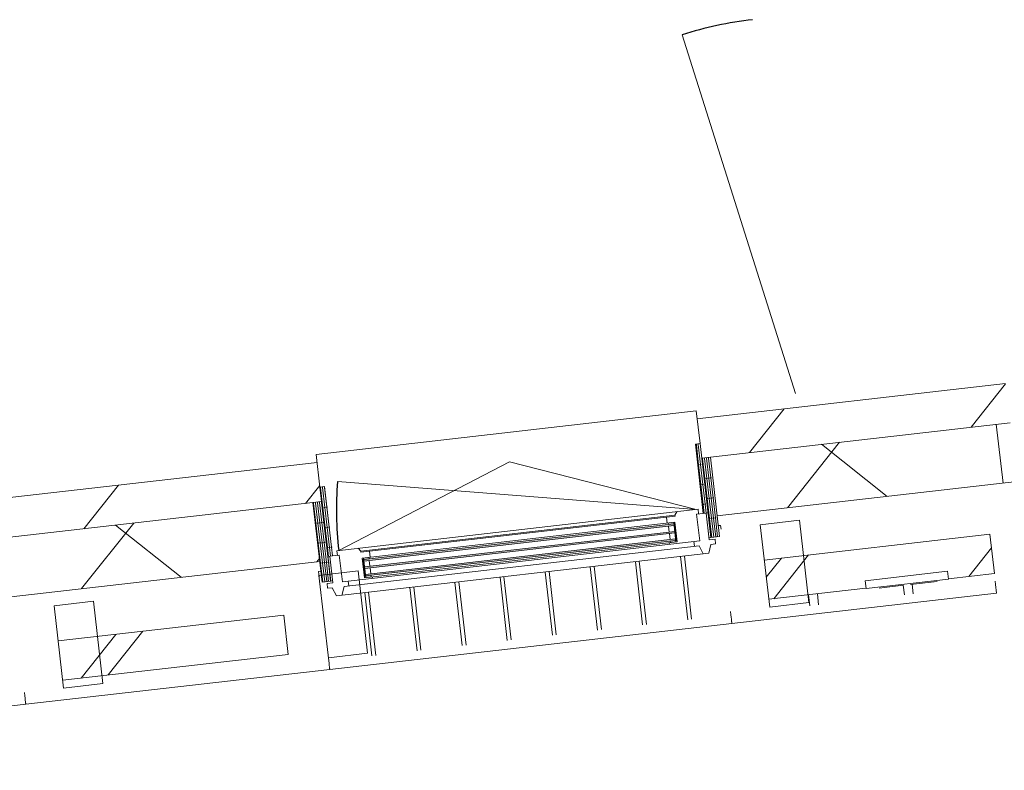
# Model space of a CAD drawing. Header units: metres. Extents: x 136266 to 136452, y 453403 to 453560.
# Tile 126 of 133: x 136324.93 to 136327.42, y 453534.26 to 453536.16. Entities that reach past the tile are written whole.
import ezdxf

# ---------------------------------------------------------------- set-up
doc = ezdxf.new("R2010")
doc.units = ezdxf.units.M
doc.layers.add('A-DETL-BEBOUWING', color=253, linetype='Continuous', lineweight=9)
doc.layers.add('A-DETL-GENF-4', color=252, linetype='Continuous', lineweight=9)
pattern_1 = [(76.77799999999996, (1020.113961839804, 631.9547653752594), (-389.3964602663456, 91.48987229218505), [])]

# ---------------------------------------------------------------- blocks, each defined once
blk = doc.blocks.new('859-DO-0010 29-09-2022')
at = {"layer": 'A-DETL-BEBOUWING'}
h = blk.add_hatch(dxfattribs=at)
h.set_pattern_fill('FP_1243', color=256, angle=45.00000000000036, style=0, pattern_type=2)
h.set_pattern_definition([(76.77800000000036, (32199.25986538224, 87555.47061238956), (-412.9549461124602, 97.02500956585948), []), (166.7780000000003, (32199.25986538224, 87555.47061238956), (-97.02500956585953, -412.9549461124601), [])])
h.paths.add_polyline_path([(29904.00327453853, 86133.5706925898), (30286.33333705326, 86370.42218262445), (30206.55572454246, 86497.45123973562), (29825.00886134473, 86261.08493761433), (29874.62609027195, 86180.991887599)])
h.paths.add_polyline_path([(31147.47953845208, 86903.89778639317), (31816.50427734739, 87318.35514094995), (31736.72666483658, 87445.38419806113), (31068.4851252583, 87031.41203141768), (31123.51115496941, 86942.58799498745)])
h.paths.add_polyline_path([(32677.65047874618, 87851.83074471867), (33297.36970956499, 88235.74359284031), (33218.37529637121, 88363.25783786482), (32598.65606555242, 87979.34498974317), (32653.68209526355, 87890.52095331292)])
h.paths.add_polyline_path([(34257.12692711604, 88830.30820947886), (34494.51609542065, 88977.36956756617), (34415.52168222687, 89104.88381259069), (34178.13251392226, 88957.82245450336), (34199.29510726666, 88923.66140432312)])
h = blk.add_hatch(dxfattribs=at)
h.set_pattern_fill('FP_1242', color=256, angle=45.00000000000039, style=0, pattern_type=2)
h.set_pattern_definition([(76.77800000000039, (32317.75116291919, 87364.19822807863), (-389.3964602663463, 91.48987229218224), []), (76.77800000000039, (33337.86512475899, 87996.15440766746), (-389.3964602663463, 91.48987229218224), [])])
h.paths.add_polyline_path([(30022.49489432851, 85942.29932505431), (30314.7148903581, 86123.32809643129), (30262.05194822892, 86208.33759311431), (29969.83195219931, 86027.30882173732), (29996.1634232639, 85984.8040733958)])
h.paths.add_polyline_path([(31356.08122472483, 86768.44913751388), (31844.88583065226, 87071.2610547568), (31792.22288852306, 87156.27055143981), (31303.41828259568, 86853.45863419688), (31329.74975366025, 86810.95388585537)])
h.paths.add_polyline_path([(32886.25216501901, 87716.3820958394), (33096.82068830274, 87846.82820349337), (33086.81495801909, 87862.97963865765), (33265.33490105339, 87973.57181712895), (33275.86748947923, 87957.7467678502), (33375.05677094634, 88019.19401308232), (33322.39382881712, 88104.20350976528), (32833.58922288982, 87801.39159252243), (32859.92069395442, 87758.8868441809)])
h.paths.add_polyline_path([(34416.42310531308, 88664.3150541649), (34613.00771521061, 88786.09820003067), (34560.34477308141, 88871.10769671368), (34363.76016318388, 88749.32455084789), (34390.09163424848, 88706.81980250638)])
h = blk.add_hatch(dxfattribs=at)
h.set_pattern_fill('FP_841', color=256, angle=44.99999999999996, style=0, pattern_type=2)
h.set_pattern_definition(pattern_1)
h.paths.add_polyline_path([(32579.95397628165, 87967.75914247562), (33248.12862020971, 88381.68986761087), (33195.46567808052, 88466.69936429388), (32527.29103415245, 88052.76863915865), (32560.46868769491, 87999.21265624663)])
h = blk.add_hatch(dxfattribs=at)
h.set_pattern_fill('FP_1658', color=256, angle=121.7780000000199, style=0, pattern_type=2)
h.set_pattern_definition([(301.7780000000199, (32518.20908218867, 87974.82571535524), (-43.18482431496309, -26.75277460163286), [50.8, 0, 0, 0]), (301.7780000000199, (32522.52756462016, 87977.5009928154), (-43.18482431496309, -26.75277460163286), [50.8, 0, 0, 0]), (301.7780000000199, (32526.84604705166, 87980.17627027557), (-43.18482431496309, -26.75277460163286), [50.8, 0, 0, 0]), (301.7780000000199, (32531.16452948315, 87982.85154773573), (-43.18482431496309, -26.75277460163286), [50.8, 0, 0, 0]), (301.7780000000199, (32535.48301191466, 87985.52682519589), (-43.18482431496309, -26.75277460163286), [50.8, 0, 0, 0]), (301.7780000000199, (32539.80149434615, 87988.20210265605), (-43.18482431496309, -26.75277460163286), [50.8, 0, 0, 0]), (301.7780000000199, (32544.11997677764, 87990.87738011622), (-43.18482431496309, -26.75277460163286), [50.8, 0, 0, 0]), (301.7780000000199, (32548.43845920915, 87993.55265757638), (-43.18482431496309, -26.75277460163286), [50.8, 0, 0, 0]), (301.7780000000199, (32552.75694164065, 87996.22793503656), (-43.18482431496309, -26.75277460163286), [50.8, 0, 0, 0]), (301.7780000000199, (32557.07542407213, 87998.9032124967), (-43.18482431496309, -26.75277460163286), [50.8, 0, 0, 0])])
h.paths.add_polyline_path([(32579.95397628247, 87967.75914247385), (32560.46868769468, 87999.21265624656), (32550.26754809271, 87992.89310319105), (32643.48095566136, 87842.42629406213), (32653.68209526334, 87848.74584711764)])
h = blk.add_hatch(dxfattribs=at)
h.set_pattern_fill('FP_939', color=256, angle=180, style=0, pattern_type=2)
h.set_pattern_definition([(301.778, (32556.39603511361, 87954.95739596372), (-43.1848243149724, -26.75277460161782), [50.8, 0, 0, 0]), (301.778, (32560.71403511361, 87957.63339596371), (-43.1848243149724, -26.75277460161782), [50.8, 0, 0, 0]), (301.778, (32565.03303511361, 87960.30839596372), (-43.1848243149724, -26.75277460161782), [50.8, 0, 0, 0]), (301.778, (32569.35103511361, 87962.98339596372), (-43.1848243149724, -26.75277460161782), [50.8, 0, 0, 0]), (301.778, (32573.67003511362, 87965.65939596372), (-43.1848243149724, -26.75277460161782), [50.8, 0, 0, 0]), (301.778, (32577.98803511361, 87968.33439596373), (-43.1848243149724, -26.75277460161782), [50.8, 0, 0, 0]), (301.778, (32582.30703511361, 87971.00939596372), (-43.1848243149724, -26.75277460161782), [50.8, 0, 0, 0]), (301.778, (32586.62503511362, 87973.68439596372), (-43.1848243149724, -26.75277460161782), [50.8, 0, 0, 0]), (301.778, (32590.94403511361, 87976.36039596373), (-43.1848243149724, -26.75277460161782), [50.8, 0, 0, 0]), (301.778, (32595.26203511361, 87979.03539596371), (-43.1848243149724, -26.75277460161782), [50.8, 0, 0, 0])])
h.paths.add_polyline_path([(32598.65606553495, 87979.34498974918), (32579.9539762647, 87967.75914248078), (32686.85974878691, 87795.18986421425), (32705.56183805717, 87806.77571148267), (32602.45145333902, 87973.21840445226)])
h = blk.add_hatch(dxfattribs=at)
h.set_pattern_fill('FP_967', color=256, angle=-58.22199999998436, style=0, pattern_type=2)
h.set_pattern_definition([(166.7780000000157, (143392.0232077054, 26147.509453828), (-91.48987229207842, -389.3964602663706), []), (166.7780000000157, (142760.0679021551, 27167.62341402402), (-91.48987229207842, -389.3964602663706), [])])
h.paths.add_polyline_path([(32871.20207165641, 87930.56308166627), (32786.19257497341, 87877.90013953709), (32896.78475344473, 87699.38019650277), (32981.79425012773, 87752.04313863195), (32936.20693484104, 87825.63102740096)])
h = blk.add_hatch(color=256, dxfattribs=at)
h.paths.add_polyline_path([(32585.39645511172, 87789.97449908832), (32573.4951255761, 87782.60168719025), (32575.60164326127, 87779.20130732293), (32587.50297279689, 87786.574119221)])
h.paths.add_polyline_path([(32609.62140849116, 87750.87013061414), (32597.72007895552, 87743.49731871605), (32599.8265966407, 87740.09693884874), (32611.72792617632, 87747.46975074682)])
h.paths.add_polyline_path([(31924.87266588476, 87380.78343874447), (31912.97133634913, 87373.41062684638), (31915.07785403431, 87370.01024697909), (31926.97918356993, 87377.38305887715)])
h.paths.add_polyline_path([(31949.09761926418, 87341.6790702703), (31937.19628972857, 87334.30625837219), (31939.30280741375, 87330.90587850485), (31951.20413694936, 87338.27869040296)])
for points in [[(32587.50297279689, 87786.574119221), (31915.07785403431, 87370.01024697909), (31917.18437171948, 87366.60986711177), (32589.60949048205, 87783.17373935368)], [(32597.50893180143, 87770.42231485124), (31925.08381303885, 87353.8584426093), (31927.19033072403, 87350.45806274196), (32599.6154494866, 87767.02193498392)], [(32607.51489080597, 87754.27051048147), (31935.08977204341, 87337.70663823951), (31937.19628972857, 87334.30625837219), (32609.62140849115, 87750.87013061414)]]:
    blk.add_hatch(color=256, dxfattribs=at).paths.add_polyline_path(points)
h = blk.add_hatch(dxfattribs=at)
h.set_pattern_fill('FP_841', color=256, angle=44.99999999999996, style=0, pattern_type=2)
h.set_pattern_definition(pattern_1)
h.paths.add_polyline_path([(31049.78303598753, 87019.8261841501), (31756.21195342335, 87457.45523324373), (31703.54901129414, 87542.46472992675), (30997.12009385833, 87104.8356808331), (31030.29774740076, 87051.27969792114)])
h = blk.add_hatch(dxfattribs=at)
h.set_pattern_fill('FP_1659', color=256, angle=121.7780000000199, style=0, pattern_type=2)
h.set_pattern_definition([(301.7780000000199, (31777.38192201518, 87515.88713335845), (43.18482431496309, 26.75277460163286), [50.8, 0, 0, 0]), (301.7780000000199, (31773.06343958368, 87513.21185589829), (43.18482431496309, 26.75277460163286), [50.8, 0, 0, 0]), (301.7780000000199, (31768.74495715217, 87510.53657843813), (43.18482431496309, 26.75277460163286), [50.8, 0, 0, 0]), (301.7780000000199, (31764.42647472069, 87507.86130097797), (43.18482431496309, 26.75277460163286), [50.8, 0, 0, 0]), (301.7780000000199, (31760.10799228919, 87505.1860235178), (43.18482431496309, 26.75277460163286), [50.8, 0, 0, 0]), (301.7780000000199, (31755.78950985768, 87502.51074605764), (43.18482431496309, 26.75277460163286), [50.8, 0, 0, 0]), (301.7780000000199, (31751.47102742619, 87499.83546859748), (43.18482431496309, 26.75277460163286), [50.8, 0, 0, 0]), (301.7780000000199, (31747.15254499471, 87497.16019113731), (43.18482431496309, 26.75277460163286), [50.8, 0, 0, 0]), (301.7780000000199, (31742.8340625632, 87494.48491367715), (43.18482431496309, 26.75277460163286), [50.8, 0, 0, 0]), (301.7780000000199, (31738.5155801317, 87491.80963621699), (43.18482431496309, 26.75277460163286), [50.8, 0, 0, 0])])
h.paths.add_polyline_path([(31755.34132004, 87481.64704733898), (31746.9278044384, 87495.22830007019), (31736.72666483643, 87488.90874701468), (31829.94007240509, 87338.44193788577), (31840.14121200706, 87344.76149094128), (31766.4130930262, 87463.77478629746)])
h = blk.add_hatch(dxfattribs=at)
h.set_pattern_fill('FP_419', color=256, angle=121.7780000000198, style=0, pattern_type=2)
h.set_pattern_definition([(301.7780000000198, (31778.16512133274, 87472.84777231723), (43.18482431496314, 26.75277460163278), [50.8, 0, 0, 0]), (301.7780000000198, (31773.84663890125, 87470.17249485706), (43.18482431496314, 26.75277460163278), [50.8, 0, 0, 0]), (301.7780000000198, (31769.52815646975, 87467.4972173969), (43.18482431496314, 26.75277460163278), [50.8, 0, 0, 0]), (301.7780000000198, (31765.20967403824, 87464.82193993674), (43.18482431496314, 26.75277460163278), [50.8, 0, 0, 0]), (301.7780000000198, (31760.89119160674, 87462.14666247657), (43.18482431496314, 26.75277460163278), [50.8, 0, 0, 0]), (301.7780000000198, (31756.57270917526, 87459.47138501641), (43.18482431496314, 26.75277460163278), [50.8, 0, 0, 0]), (301.7780000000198, (31752.25422674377, 87456.79610755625), (43.18482431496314, 26.75277460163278), [50.8, 0, 0, 0]), (301.7780000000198, (31747.93574431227, 87454.12083009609), (43.18482431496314, 26.75277460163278), [50.8, 0, 0, 0]), (301.7780000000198, (31743.61726188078, 87451.44555263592), (43.18482431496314, 26.75277460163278), [50.8, 0, 0, 0]), (301.7780000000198, (31739.29877944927, 87448.77027517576), (43.18482431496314, 26.75277460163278), [50.8, 0, 0, 0])])
h.paths.add_polyline_path([(31756.21195342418, 87457.45523324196), (31737.50986415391, 87445.86938597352), (31844.41563667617, 87273.30010770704), (31863.11772594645, 87284.88595497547)])
h = blk.add_hatch(dxfattribs=at)
h.set_pattern_fill('FP_968', color=256, angle=-58.22199999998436, style=0, pattern_type=2)
h.set_pattern_definition([(166.7780000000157, (141479.3095323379, 24962.59325592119), (-91.48987229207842, -389.3964602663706), []), (166.7780000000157, (140847.3542267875, 25982.70721611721), (-91.48987229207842, -389.3964602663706), [])])
h.paths.add_polyline_path([(31914.84523397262, 87338.10498271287), (31829.83573728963, 87285.44204058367), (31940.42791576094, 87106.92209754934), (32025.43741244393, 87159.58503967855), (31979.85009715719, 87233.17292844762)])
for centre, radius, start, end in [((32725.43769151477, 88216.65370796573), 953.9999999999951, 121.7780000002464, 132.7779999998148), ((32622.70978816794, 87843.67473350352), 911.0000000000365, 200.7780000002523, 211.7780000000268)]:
    blk.add_arc(centre, radius, start, end)
for p, q in [((32725.43769151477, 88216.65370796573), (32077.51950739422, 88916.88083303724)), ((33195.46567808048, 88466.69936429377), (32527.29103415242, 88052.76863915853)), ((32598.6560655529, 87979.34498974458), (33248.12862020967, 88381.68986761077)), ((33297.36970956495, 88235.74359284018), (33218.37529637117, 88363.2578378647)), ((32677.65047874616, 87851.83074471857), (33327.12303340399, 88254.17562258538)), ((33322.39382881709, 88104.20350976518), (32833.58922288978, 87801.39159252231)), ((33375.05677094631, 88019.19401308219), (33322.39382881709, 88104.20350976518)), ((31693.01642286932, 87559.46662926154), (32516.75844572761, 88069.77053849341)), ((32516.75844572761, 88069.77053849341), (32560.46868769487, 87999.21265624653)), ((33275.34063133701, 87957.42038196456), (33375.05677094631, 88019.19401308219)), ((33275.36806836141, 87957.37609261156), (33375.08420797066, 88019.14972372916)), ((33385.58935937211, 88002.19211374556), (33389.85390296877, 87995.30820847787)), ((33389.85390296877, 87995.30820847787), (33401.38847073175, 87976.68889553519)), ((32827.61028667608, 87621.2226823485), (33401.39456156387, 87976.67906360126)), ((33265.33490105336, 87973.57181712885), (33086.81495801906, 87862.97963865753)), ((33097.3475464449, 87845.97773932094), (33275.8674894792, 87956.56991779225)), ((33275.8674894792, 87956.56991779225), (33265.33490105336, 87973.57181712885)), ((32871.20207165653, 87930.5630816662), (32786.19257497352, 87877.90013953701)), ((32981.79425012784, 87752.0431386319), (32871.20207165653, 87930.5630816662)), ((33252.55734649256, 87939.18855725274), (33194.94745739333, 87903.49952986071)), ((33198.38025960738, 87905.62613302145), (33211.32786910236, 87884.72586194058)), ((33180.00291175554, 87894.24146137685), (33126.62953447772, 87861.17693107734)), ((33179.26803671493, 87893.78621010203), (33192.21564620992, 87872.88593902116)), ((32786.19257497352, 87877.90013953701), (32896.78475344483, 87699.38019650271)), ((33086.81495801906, 87862.97963865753), (33097.3475464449, 87845.97773932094)), ((32622.70978816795, 87843.67473350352), (31770.95944373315, 87520.49931557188)), ((32626.9602630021, 87846.30788060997), (31844.02279855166, 87361.28218360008)), ((32143.94912110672, 87751.56448547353), (32622.70978816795, 87843.67473350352)), ((32633.27981605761, 87836.10674100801), (32626.9602630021, 87846.30788060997)), ((32643.48095565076, 87842.42629405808), (32629.02934122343, 87833.47359390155)), ((32664.84014187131, 87775.6671361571), (32629.02934122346, 87833.47359390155)), ((32685.2424210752, 87788.30624226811), (32649.43162042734, 87846.11270001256)), ((32690.82230510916, 87830.56853861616), (32695.95269107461, 87833.7467861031)), ((32695.95269107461, 87833.7467861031), (32701.20366548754, 87825.27056593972)), ((32886.25216501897, 87716.3820958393), (33096.82068830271, 87846.82820349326)), ((32886.27960204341, 87716.33780648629), (33096.84812532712, 87846.78391414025)), ((32580.25590517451, 87807.76681233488), (31899.32983674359, 87385.93664587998)), ((32581.6421627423, 87805.52908969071), (31900.71609431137, 87383.6989232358)), ((32580.82473973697, 87817.72716331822), (32580.25590517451, 87807.76681233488)), ((32580.2559051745, 87807.76681233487), (32581.6421627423, 87805.52908969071)), ((31910.4210514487, 87371.83073858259), (32587.94674001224, 87791.5543873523)), ((32587.5029727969, 87786.57411922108), (31915.07785403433, 87370.01024697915)), ((31917.1843717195, 87366.60986711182), (32589.60949048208, 87783.17373935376)), ((32562.94007347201, 87793.94324242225), (32570.94484067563, 87781.02179892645)), ((32573.49512557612, 87782.60168719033), (32575.60164326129, 87779.201307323)), ((32585.39645511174, 87789.97449908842), (32611.72792617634, 87747.46975074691)), ((32585.39645511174, 87789.97449908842), (32614.27821107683, 87749.0496390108)), ((32614.27821107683, 87749.0496390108), (32587.94674001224, 87791.5543873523)), ((32611.72792617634, 87747.46975074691), (32587.94674001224, 87791.5543873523)), ((32682.60927396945, 87792.55671710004), (32686.85974880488, 87795.18986420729)), ((32697.99384557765, 87796.20568358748), (32685.2424210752, 87788.30624226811)), ((32694.11225903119, 87779.68499093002), (32704.31339863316, 87786.00454398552)), ((32698.89734656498, 87756.76986628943), (32694.11225903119, 87779.68499093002)), ((32704.31339863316, 87786.00454398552), (32697.99384557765, 87796.20568358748)), ((32991.50122498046, 87781.52205596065), (33006.26482914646, 87757.69037264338)), ((31890.40362708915, 87295.90773336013), (32664.84014187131, 87775.6671361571)), ((31892.15722304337, 87256.99854548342), (32698.89734656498, 87756.76986628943)), ((31899.27346504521, 87287.2864820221), (32668.60941002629, 87763.88610829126)), ((32597.50893180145, 87770.42231485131), (31925.08381303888, 87353.85844260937)), ((31927.19033072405, 87350.45806274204), (32599.61544948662, 87767.02193498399)), ((32607.514890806, 87754.27051048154), (31935.08977204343, 87337.7066382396)), ((32577.70816094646, 87775.80092745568), (32585.60760226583, 87763.04950295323)), ((32587.714119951, 87759.64912308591), (32595.61356127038, 87746.89769858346)), ((32652.08871736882, 87767.76769483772), (32658.40827042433, 87757.56655523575)), ((32668.60941002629, 87763.88610829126), (32686.99601702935, 87749.39705439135)), ((32972.38900208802, 87769.68213304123), (32987.15260625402, 87745.85044972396)), ((31848.27327338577, 87363.91533070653), (32143.94912110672, 87751.56448547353)), ((32614.27821107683, 87749.04963901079), (31936.75252251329, 87329.3259902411)), ((31937.1962897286, 87334.30625837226), (32609.62140849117, 87750.87013061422)), ((32597.27631174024, 87738.51705058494), (32599.3828294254, 87735.11667071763)), ((32597.72007895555, 87743.49731871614), (32599.82659664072, 87740.09693884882)), ((32896.78475344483, 87699.38019650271), (32981.79425012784, 87752.0431386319)), ((32637.72032511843, 87718.87101891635), (32722.55285061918, 87581.93278486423)), ((32646.22127478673, 87724.13731312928), (32731.05380028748, 87587.19907907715)), ((32539.95940393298, 87658.30863546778), (32624.79192943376, 87521.37040141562)), ((32548.46035360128, 87663.5749296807), (32633.29287910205, 87526.63669562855)), ((32811.81651559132, 87646.71725437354), (32816.06938780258, 87639.85218927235)), ((32816.06940379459, 87639.85218927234), (32811.81653158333, 87646.71725437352)), ((32816.06961702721, 87639.85181925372), (32819.17983143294, 87634.83125354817)), ((32819.17985474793, 87634.83124172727), (32816.06962808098, 87639.85182722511)), ((32822.02344758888, 87630.24106149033), (32819.18007171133, 87634.83089150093)), ((32819.18006875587, 87634.8308704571), (32822.02341617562, 87630.24108638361)), ((32824.4198904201, 87626.37267908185), (32822.02365645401, 87630.24072433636)), ((32822.02366400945, 87630.24068632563), (32824.41984849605, 87626.37272094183)), ((31956.26270539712, 87081.42788757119), (32827.61004639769, 87621.22304439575)), ((32826.21724448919, 87623.47135685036), (32824.42008877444, 87626.37235889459)), ((32824.42011295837, 87626.37229404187), (32827.60395556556, 87621.23287632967)), ((32827.60419584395, 87621.23251428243), (32826.2174262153, 87623.47106350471)), ((32442.19848274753, 87597.7462520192), (32527.03100824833, 87460.808017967)), ((32450.69943241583, 87603.01254623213), (32535.53195791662, 87466.07431217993)), ((31736.72666483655, 87488.90874701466), (31693.01642286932, 87559.46662926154)), ((31703.54901129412, 87542.46472992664), (30997.12009385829, 87104.835680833)), ((32344.43756156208, 87537.18386857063), (32429.2700870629, 87400.2456345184)), ((32352.93851123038, 87542.45016278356), (32437.7710367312, 87405.51192873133)), ((32255.17759004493, 87481.88777933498), (32340.01011554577, 87344.94954528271)), ((32246.67664037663, 87476.62148512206), (32331.50916587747, 87339.6832510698)), ((31737.50986415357, 87445.86938597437), (31068.48512525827, 87031.41203141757)), ((32148.91571919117, 87416.0591016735), (32233.74824469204, 87279.12086762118)), ((32157.41666885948, 87421.3253958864), (32242.24919436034, 87284.3871618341)), ((31890.15832181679, 87389.86290089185), (31899.32983674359, 87385.93664587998)), ((31900.71609431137, 87383.6989232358), (31899.32983674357, 87385.93664587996)), ((31899.32983674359, 87385.93664587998), (31900.71609431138, 87383.6989232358)), ((31927.42295078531, 87382.36332700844), (31919.41818358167, 87395.28477050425)), ((31926.97918356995, 87377.38305887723), (31924.87266588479, 87380.78343874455)), ((31844.02279855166, 87361.28218360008), (31850.34235160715, 87351.08104399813)), ((31936.75252251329, 87329.3259902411), (31910.4210514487, 87371.83073858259)), ((31910.42105144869, 87371.83073858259), (31939.30280741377, 87330.90587850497)), ((31912.97133634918, 87373.41062684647), (31939.30280741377, 87330.90587850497)), ((31936.75252251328, 87329.3259902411), (31912.97133634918, 87373.41062684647)), ((31936.98514257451, 87361.23125450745), (31929.08570125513, 87373.98267900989)), ((31946.99110157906, 87345.07945013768), (31939.09166025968, 87357.83087464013)), ((32051.15479800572, 87355.49671822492), (32135.98732350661, 87218.55848417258)), ((32059.65574767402, 87360.76301243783), (32144.48827317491, 87223.8247783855)), ((31914.84523397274, 87338.1049827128), (31829.83573728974, 87285.44204058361)), ((31834.19054723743, 87341.07508499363), (31870.00134788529, 87283.26862724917)), ((31854.59282644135, 87353.71419110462), (31840.14121199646, 87344.76149093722)), ((31850.34235160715, 87351.08104399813), (31854.5928264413, 87353.71419110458)), ((31854.5928264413, 87353.71419110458), (31890.40362708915, 87295.90773336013)), ((32025.43741244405, 87159.5850396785), (31914.84523397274, 87338.1049827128)), ((31935.08977204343, 87337.7066382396), (31946.99110157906, 87345.07945013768)), ((31951.20413694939, 87338.27869040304), (31949.09761926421, 87341.67907027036)), ((31955.86093953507, 87336.45819879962), (31953.7544218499, 87339.85857866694)), ((31147.47953845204, 86903.89778639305), (31816.50427734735, 87318.35514094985)), ((31824.60535007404, 87293.95162927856), (31829.67610371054, 87297.09293484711)), ((31831.7466998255, 87282.42393022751), (31824.60535007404, 87293.95162927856)), ((31829.83573728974, 87285.44204058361), (31944.68078797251, 87100.0570324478)), ((31870.00134788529, 87283.26862724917), (31857.24992338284, 87275.3691859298)), ((31863.1177259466, 87284.88595497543), (31867.3682007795, 87287.51910208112)), ((31904.05855257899, 87264.3713573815), (31899.27346504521, 87287.2864820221)), ((31909.47460464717, 87293.6060350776), (31903.15505159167, 87303.80717467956)), ((31953.39387682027, 87294.93433477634), (32038.22640232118, 87157.99610072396)), ((31961.89482648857, 87300.20062898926), (32046.72735198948, 87163.26239493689)), ((31857.24992338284, 87275.3691859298), (31863.56947643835, 87265.16804632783)), ((31863.56947643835, 87265.16804632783), (31873.77061604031, 87271.48759938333)), ((31873.77061604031, 87271.48759938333), (31892.15722304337, 87256.99854548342)), ((31792.22288852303, 87156.27055143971), (31303.41828259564, 86853.45863419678)), ((31844.88583065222, 87071.2610547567), (31792.22288852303, 87156.27055143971)), ((31940.42791576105, 87106.92209754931), (32025.43741244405, 87159.5850396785)), ((31944.72204680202, 87100.0570324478), (31940.46917459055, 87106.92209754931)), ((31297.4330268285, 86673.29992516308), (31956.22679839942, 87081.41924854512)), ((31944.68613980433, 87100.04839342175), (31947.79140596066, 87095.03581527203)), ((31947.83249043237, 87095.03609672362), (31944.72751636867, 87100.04820337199)), ((31947.79658343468, 87095.02745769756), (31950.63518355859, 87090.44533679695)), ((31950.67607517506, 87090.44592955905), (31947.83815288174, 87095.02695629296)), ((31950.64016817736, 87090.437290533), (31953.03186600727, 87086.57656759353)), ((31953.07250749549, 87086.57756411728), (31950.68198781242, 87090.4363852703)), ((31953.0366004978, 87086.56892509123), (31954.82959861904, 87083.67463431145)), ((31956.25661456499, 87081.43771950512), (31953.0788154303, 87086.56738173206)), ((31954.83393793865, 87083.66762970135), (31956.2207075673, 87081.42908047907)), ((31356.0812247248, 86768.44913751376), (31844.88583065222, 87071.2610547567)), ((31341.03113136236, 86982.63012334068), (31256.02163467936, 86929.9671812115)), ((31451.62330983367, 86804.11018030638), (31341.03113136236, 86982.63012334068)), ((31256.02163467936, 86929.9671812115), (31366.61381315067, 86751.44723817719)), ((31366.61381315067, 86751.44723817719), (31451.62330983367, 86804.11018030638)), ((31281.64557529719, 86698.78429604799), (31285.89235224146, 86691.9290700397)), ((31285.89236823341, 86691.92907003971), (31281.64559128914, 86698.784296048)), ((31285.89844750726, 86691.91923094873), (31289.00299438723, 86686.90781386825)), ((31289.00281186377, 86686.90813431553), (31285.8985975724, 86691.91901452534)), ((31289.00889113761, 86686.89829522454), (31291.84679871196, 86682.31729225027)), ((31291.84639660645, 86682.31796715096), (31289.00926082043, 86686.89772429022)), ((31291.8524758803, 86682.30812805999), (31294.24351579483, 86678.4484671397)), ((31294.24282892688, 86678.44960170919), (31291.85313040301, 86682.30709733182)), ((30048.91746572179, 85899.83740772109), (31297.43910610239, 86673.29008607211)), ((31294.24890820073, 86678.4397626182), (31296.0413030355, 86675.54644567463)), ((31297.42693599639, 86673.30975709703), (31294.25001268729, 86678.43800555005)), ((31296.04624564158, 86675.53846722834), (31297.43301527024, 86673.29991800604))]:
    blk.add_line(p, q, dxfattribs=at)
at = {"layer": 'A-DETL-GENF-4'}
for p, q in [((32550.26754809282, 87992.89310319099), (32560.4686876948, 87999.2126562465)), ((32643.48095566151, 87842.42629406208), (32550.26754809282, 87992.89310319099)), ((32686.85974878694, 87795.18986421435), (32560.4686876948, 87999.2126562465)), ((32579.95397626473, 87967.75914248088), (32598.65606553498, 87979.3449897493)), ((32598.65606553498, 87979.3449897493), (32705.5618380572, 87806.77571148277)), ((32653.68209526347, 87848.74584711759), (32643.48095566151, 87842.42629406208)), ((32705.5618380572, 87806.77571148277), (32686.85974878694, 87795.18986421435)), ((31746.92780443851, 87495.22830007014), (31736.72666483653, 87488.90874701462)), ((31863.11772594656, 87284.88595497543), (31736.72666483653, 87488.90874701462)), ((31840.14121200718, 87344.76149094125), (31746.92780443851, 87495.22830007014)), ((31756.21195342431, 87457.45523324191), (31737.50986415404, 87445.86938597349)), ((31737.50986415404, 87445.86938597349), (31844.41563667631, 87273.30010770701)), ((31829.94007240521, 87338.44193788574), (31840.14121200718, 87344.76149094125)), ((31844.41563667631, 87273.30010770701), (31863.11772594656, 87284.88595497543))]:
    blk.add_line(p, q, dxfattribs=at)

msp = doc.modelspace()

# ---------------------------------------------------------------- block references
at = {"xscale": 0.001, "yscale": 0.001, "zscale": 0.001, "rotation": 334.7650131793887}
msp.add_blockref('859-DO-0010 29-09-2022', (136259.6791283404, 453469.3710543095), dxfattribs=at)

doc.saveas('drawing.dxf')
